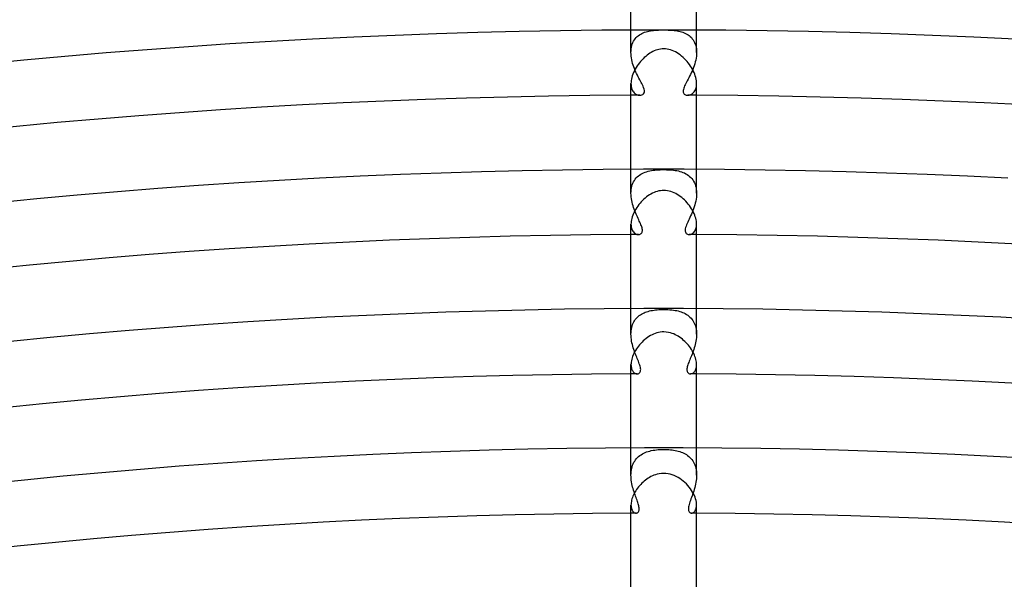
# Model space of a CAD drawing. Header units: millimetres. Extents: x -485 to 485, y -485 to 485.
# Tile 71 of 110: x -39 to 21, y 380 to 414. Entities that reach past the tile are written whole.
import ezdxf

# ---------------------------------------------------------------- set-up
doc = ezdxf.new("R2010")
doc.units = ezdxf.units.MM
doc.layers.add('HIDDEN', color=7, linetype='Continuous')
doc.layers.add('THICK', color=7, linetype='Continuous')

msp = doc.modelspace()

# ---------------------------------------------------------------- linework, layer by layer
at = {"layer": 'HIDDEN'}
for p, q in [((-2, 412.112), (-2, 413.495)), ((-1.555, 413.134), (-1.484, 413.186)), ((-1.484, 413.186), (-1.409, 413.232)), ((-1.409, 413.232), (-1.331, 413.274)), ((-1.331, 413.274), (-1.251, 413.31)), ((-1.251, 413.31), (-1.168, 413.342)), ((-1.168, 413.342), (-1.084, 413.37)), ((-1.084, 413.37), (-0.997, 413.394)), ((-0.997, 413.394), (-0.909, 413.414)), ((-0.909, 413.414), (-0.818, 413.431)), ((-0.818, 413.431), (-0.724, 413.445)), ((-0.724, 413.445), (-0.627, 413.457)), ((-0.627, 413.457), (-0.527, 413.466)), ((-0.527, 413.466), (-0.425, 413.473)), ((-0.425, 413.473), (-0.32, 413.478)), ((-0.32, 413.478), (-0.214, 413.481)), ((-0.214, 413.481), (-0.107, 413.483)), ((-0.107, 413.483), (0, 413.484)), ((0, 413.484), (0.089, 413.484)), ((0.089, 413.484), (0.179, 413.482)), ((0.179, 413.482), (0.269, 413.48)), ((0.269, 413.48), (0.36, 413.476)), ((0.36, 413.476), (0.45, 413.471)), ((0.45, 413.471), (0.541, 413.465)), ((0.541, 413.465), (0.633, 413.456)), ((0.633, 413.456), (0.725, 413.445)), ((0.725, 413.445), (0.816, 413.431)), ((0.816, 413.431), (0.905, 413.415)), ((0.905, 413.415), (0.994, 413.395)), ((0.994, 413.395), (1.081, 413.371)), ((1.081, 413.371), (1.166, 413.343)), ((1.166, 413.343), (1.249, 413.311)), ((1.249, 413.311), (1.33, 413.275)), ((1.33, 413.275), (1.407, 413.233)), ((1.407, 413.233), (1.482, 413.187)), ((1.482, 413.187), (1.552, 413.136)), ((2, 412.112), (2, 413.495)), ((-1.948, 412.526), (-1.919, 412.62)), ((-1.919, 412.62), (-1.883, 412.709)), ((-1.883, 412.709), (-1.842, 412.794)), ((-1.842, 412.794), (-1.794, 412.873)), ((-1.794, 412.873), (-1.742, 412.946)), ((-1.742, 412.946), (-1.684, 413.014)), ((-1.684, 413.014), (-1.622, 413.076)), ((-1.622, 413.076), (-1.555, 413.134)), ((1.552, 413.136), (1.618, 413.079)), ((1.618, 413.079), (1.681, 413.017)), ((1.681, 413.017), (1.738, 412.95)), ((1.738, 412.95), (1.791, 412.877)), ((1.791, 412.877), (1.839, 412.799)), ((1.839, 412.799), (1.88, 412.715)), ((1.88, 412.715), (1.916, 412.626)), ((1.916, 412.626), (1.946, 412.532)), ((-2, 412.111), (-1.997, 412.219)), ((-1.997, 412.001), (-2, 412.111)), ((-1.997, 412.219), (-1.987, 412.325)), ((-1.988, 411.889), (-1.997, 412.001)), ((-1.987, 412.325), (-1.971, 412.428)), ((-1.971, 412.428), (-1.948, 412.526)), ((1.946, 412.532), (1.97, 412.433)), ((1.97, 412.433), (1.987, 412.33)), ((1.987, 412.33), (1.997, 412.223)), ((1.997, 411.998), (1.987, 411.882)), ((1.997, 412.223), (2, 412.113)), ((2, 412.113), (1.997, 411.998)), ((-1.973, 411.778), (-1.988, 411.889)), ((-1.952, 411.666), (-1.973, 411.778)), ((-1.927, 411.555), (-1.952, 411.666)), ((-1.898, 411.444), (-1.927, 411.555)), ((-1.864, 411.334), (-1.898, 411.444)), ((1.889, 411.415), (1.853, 411.3)), ((1.921, 411.531), (1.889, 411.415)), ((1.949, 411.648), (1.921, 411.531)), ((1.971, 411.765), (1.949, 411.648)), ((1.987, 411.882), (1.971, 411.765)), ((-1.827, 411.227), (-1.864, 411.334)), ((-1.787, 411.121), (-1.827, 411.227)), ((-1.745, 411.017), (-1.787, 411.121)), ((-1.701, 410.915), (-1.745, 411.017)), ((-1.655, 410.816), (-1.701, 410.915)), ((-1.608, 410.719), (-1.655, 410.816)), ((1.676, 410.861), (1.627, 410.759)), ((1.724, 410.967), (1.676, 410.861)), ((1.77, 411.076), (1.724, 410.967)), ((1.813, 411.188), (1.77, 411.076)), ((1.853, 411.3), (1.813, 411.188)), ((-2, 410.206), (-1.997, 410.116)), ((-1.561, 410.625), (-1.608, 410.719)), ((-1.514, 410.535), (-1.561, 410.625)), ((-1.468, 410.448), (-1.514, 410.535)), ((-1.424, 410.365), (-1.468, 410.448)), ((-1.382, 410.286), (-1.424, 410.365)), ((-1.343, 410.21), (-1.382, 410.286)), ((-1.305, 410.135), (-1.343, 410.21)), ((1.348, 410.22), (1.308, 410.141)), ((1.39, 410.301), (1.348, 410.22)), ((1.434, 410.384), (1.39, 410.301)), ((1.481, 410.472), (1.434, 410.384)), ((1.529, 410.564), (1.481, 410.472)), ((1.578, 410.659), (1.529, 410.564)), ((1.627, 410.759), (1.578, 410.659)), ((1.997, 410.119), (2, 410.206)), ((-1.997, 410.116), (-1.986, 410.031)), ((-1.986, 410.031), (-1.97, 409.952)), ((-1.97, 409.952), (-1.947, 409.879)), ((-1.947, 409.879), (-1.919, 409.812)), ((-1.919, 409.812), (-1.886, 409.752)), ((-1.886, 409.752), (-1.849, 409.698)), ((-1.849, 409.698), (-1.808, 409.65)), ((-1.808, 409.65), (-1.764, 409.609)), ((-1.764, 409.609), (-1.717, 409.575)), ((-1.265, 410.051), (-1.305, 410.135)), ((-1.28, 409.55), (-1.236, 409.591)), ((-1.229, 409.962), (-1.265, 410.051)), ((-1.236, 409.591), (-1.203, 409.643)), ((-1.2, 409.87), (-1.229, 409.962)), ((-1.203, 409.643), (-1.185, 409.707)), ((-1.184, 409.783), (-1.2, 409.87)), ((-1.185, 409.707), (-1.184, 409.783)), ((1.185, 409.796), (1.183, 409.74)), ((1.183, 409.74), (1.188, 409.689)), ((1.196, 409.857), (1.185, 409.796)), ((1.188, 409.689), (1.202, 409.645)), ((1.215, 409.922), (1.196, 409.857)), ((1.202, 409.645), (1.224, 409.606)), ((1.24, 409.992), (1.215, 409.922)), ((1.224, 409.606), (1.252, 409.573)), ((1.272, 410.065), (1.24, 409.992)), ((1.308, 410.141), (1.272, 410.065)), ((1.695, 409.561), (1.739, 409.59)), ((1.739, 409.59), (1.782, 409.625)), ((1.782, 409.625), (1.823, 409.666)), ((1.823, 409.666), (1.861, 409.713)), ((1.861, 409.713), (1.895, 409.766)), ((1.895, 409.766), (1.925, 409.825)), ((1.925, 409.825), (1.951, 409.889)), ((1.951, 409.889), (1.972, 409.96)), ((1.972, 409.96), (1.987, 410.037)), ((1.987, 410.037), (1.997, 410.119)), ((-1.717, 409.575), (-1.668, 409.547)), ((-1.668, 409.547), (-1.618, 409.525)), ((-1.618, 409.525), (-1.566, 409.509)), ((-1.566, 409.509), (-1.515, 409.5)), ((-1.515, 409.5), (-1.464, 409.497)), ((-1.464, 409.497), (-1.397, 409.504)), ((-1.397, 409.504), (-1.335, 409.521)), ((-1.335, 409.521), (-1.28, 409.55)), ((1.252, 409.573), (1.287, 409.546)), ((1.287, 409.546), (1.326, 409.525)), ((1.326, 409.525), (1.369, 409.51)), ((1.369, 409.51), (1.416, 409.501)), ((1.416, 409.501), (1.464, 409.497)), ((1.464, 409.497), (1.51, 409.5)), ((1.51, 409.5), (1.556, 409.507)), ((1.556, 409.507), (1.602, 409.52)), ((1.602, 409.52), (1.649, 409.537)), ((1.649, 409.537), (1.695, 409.561)), ((-2, 403.517), (-2, 404.995)), ((-1.231, 404.767), (-1.143, 404.802)), ((-1.143, 404.802), (-1.051, 404.833)), ((-1.051, 404.833), (-0.956, 404.86)), ((-0.956, 404.86), (-0.858, 404.883)), ((-0.858, 404.883), (-0.758, 404.903)), ((-0.758, 404.903), (-0.655, 404.919)), ((-0.655, 404.919), (-0.55, 404.932)), ((-0.55, 404.932), (-0.442, 404.942)), ((-0.442, 404.942), (-0.334, 404.949)), ((-0.334, 404.949), (-0.224, 404.954)), ((-0.224, 404.954), (-0.112, 404.957)), ((-0.112, 404.957), (0, 404.958)), ((0, 404.958), (0.17, 404.956)), ((0.17, 404.956), (0.329, 404.949)), ((0.329, 404.949), (0.469, 404.939)), ((0.469, 404.939), (0.589, 404.927)), ((0.589, 404.927), (0.691, 404.914)), ((0.691, 404.914), (0.791, 404.897)), ((0.791, 404.897), (0.889, 404.877)), ((0.889, 404.877), (0.986, 404.852)), ((0.986, 404.852), (1.08, 404.824)), ((1.08, 404.824), (1.171, 404.791)), ((1.171, 404.791), (1.26, 404.754)), ((2, 403.517), (2, 404.995)), ((-1.883, 404.131), (-1.841, 404.218)), ((-1.841, 404.218), (-1.793, 404.301)), ((-1.793, 404.301), (-1.739, 404.377)), ((-1.739, 404.377), (-1.681, 404.449)), ((-1.681, 404.449), (-1.617, 404.515)), ((-1.617, 404.515), (-1.548, 404.575)), ((-1.548, 404.575), (-1.475, 404.631)), ((-1.475, 404.631), (-1.397, 404.681)), ((-1.397, 404.681), (-1.316, 404.726)), ((-1.316, 404.726), (-1.231, 404.767)), ((1.26, 404.754), (1.346, 404.711)), ((1.346, 404.711), (1.428, 404.662)), ((1.428, 404.662), (1.505, 404.609)), ((1.505, 404.609), (1.579, 404.549)), ((1.579, 404.549), (1.648, 404.484)), ((1.648, 404.484), (1.711, 404.413)), ((1.711, 404.413), (1.77, 404.335)), ((1.77, 404.335), (1.822, 404.252)), ((1.822, 404.252), (1.869, 404.162)), ((-2, 403.516), (-1.997, 403.626)), ((-1.997, 403.626), (-1.987, 403.734)), ((-1.987, 403.734), (-1.971, 403.839)), ((-1.971, 403.839), (-1.948, 403.941)), ((-1.948, 403.941), (-1.919, 404.038)), ((-1.919, 404.038), (-1.883, 404.131)), ((1.869, 404.162), (1.908, 404.067)), ((1.908, 404.067), (1.941, 403.966)), ((1.941, 403.966), (1.967, 403.86)), ((1.967, 403.86), (1.985, 403.749)), ((1.985, 403.749), (1.996, 403.635)), ((1.996, 403.635), (2, 403.517)), ((-1.997, 403.407), (-2, 403.516)), ((-1.988, 403.297), (-1.997, 403.407)), ((-1.975, 403.187), (-1.988, 403.297)), ((-1.956, 403.077), (-1.975, 403.187)), ((-1.933, 402.968), (-1.956, 403.077)), ((1.948, 403.039), (1.921, 402.919)), ((1.97, 403.159), (1.948, 403.039)), ((1.987, 403.28), (1.97, 403.159)), ((1.997, 403.399), (1.987, 403.28)), ((2, 403.517), (1.997, 403.399)), ((-1.906, 402.86), (-1.933, 402.968)), ((-1.876, 402.753), (-1.906, 402.86)), ((-1.842, 402.648), (-1.876, 402.753)), ((-1.806, 402.545), (-1.842, 402.648)), ((-1.769, 402.444), (-1.806, 402.545)), ((-1.729, 402.346), (-1.769, 402.444)), ((1.773, 402.457), (1.729, 402.346)), ((1.815, 402.569), (1.773, 402.457)), ((1.854, 402.684), (1.815, 402.569)), ((1.89, 402.801), (1.854, 402.684)), ((1.921, 402.919), (1.89, 402.801)), ((-1.689, 402.251), (-1.729, 402.346)), ((-1.649, 402.159), (-1.689, 402.251)), ((-1.609, 402.069), (-1.649, 402.159)), ((-1.569, 401.983), (-1.609, 402.069)), ((-1.53, 401.901), (-1.569, 401.983)), ((-1.493, 401.821), (-1.53, 401.901)), ((-1.457, 401.743), (-1.493, 401.821)), ((1.506, 401.848), (1.465, 401.76)), ((1.549, 401.94), (1.506, 401.848)), ((1.593, 402.036), (1.549, 401.94)), ((1.639, 402.136), (1.593, 402.036)), ((1.684, 402.239), (1.639, 402.136)), ((1.729, 402.346), (1.684, 402.239)), ((-2, 401.632), (-1.997, 401.545)), ((-1.997, 401.545), (-1.986, 401.464)), ((-1.986, 401.464), (-1.97, 401.389)), ((-1.97, 401.389), (-1.948, 401.32)), ((-1.948, 401.32), (-1.921, 401.257)), ((-1.921, 401.257), (-1.889, 401.202)), ((-1.889, 401.202), (-1.853, 401.153)), ((-1.424, 401.668), (-1.457, 401.743)), ((-1.393, 401.595), (-1.424, 401.668)), ((-1.366, 401.526), (-1.393, 401.595)), ((-1.343, 401.46), (-1.366, 401.526)), ((-1.325, 401.397), (-1.343, 401.46)), ((-1.313, 401.339), (-1.325, 401.397)), ((-1.32, 401.147), (-1.31, 401.188)), ((-1.306, 401.284), (-1.313, 401.339)), ((-1.31, 401.188), (-1.305, 401.233)), ((-1.305, 401.233), (-1.306, 401.284)), ((1.314, 401.347), (1.305, 401.275)), ((1.305, 401.275), (1.306, 401.211)), ((1.306, 401.211), (1.318, 401.154)), ((1.333, 401.426), (1.314, 401.347)), ((1.359, 401.507), (1.333, 401.426)), ((1.391, 401.591), (1.359, 401.507)), ((1.427, 401.675), (1.391, 401.591)), ((1.465, 401.76), (1.427, 401.675)), ((1.835, 401.132), (1.87, 401.174)), ((1.87, 401.174), (1.902, 401.222)), ((1.902, 401.222), (1.93, 401.276)), ((1.93, 401.276), (1.954, 401.336)), ((1.954, 401.336), (1.973, 401.402)), ((1.973, 401.402), (1.988, 401.473)), ((1.988, 401.473), (1.997, 401.549)), ((1.997, 401.549), (2, 401.631)), ((-1.853, 401.153), (-1.814, 401.111)), ((-1.814, 401.111), (-1.772, 401.075)), ((-1.772, 401.075), (-1.729, 401.046)), ((-1.729, 401.046), (-1.684, 401.024)), ((-1.684, 401.024), (-1.638, 401.009)), ((-1.638, 401.009), (-1.593, 401)), ((-1.593, 401), (-1.549, 400.997)), ((-1.549, 400.997), (-1.512, 400.999)), ((-1.512, 400.999), (-1.476, 401.006)), ((-1.476, 401.006), (-1.443, 401.018)), ((-1.443, 401.018), (-1.411, 401.034)), ((-1.411, 401.034), (-1.382, 401.055)), ((-1.382, 401.055), (-1.357, 401.081)), ((-1.357, 401.081), (-1.336, 401.111)), ((-1.336, 401.111), (-1.32, 401.147)), ((1.318, 401.154), (1.34, 401.106)), ((1.34, 401.106), (1.37, 401.067)), ((1.37, 401.067), (1.407, 401.037)), ((1.407, 401.037), (1.449, 401.015)), ((1.449, 401.015), (1.497, 401.002)), ((1.497, 401.002), (1.549, 400.997)), ((1.549, 400.997), (1.59, 401)), ((1.59, 401), (1.633, 401.008)), ((1.633, 401.008), (1.675, 401.021)), ((1.675, 401.021), (1.717, 401.04)), ((1.717, 401.04), (1.758, 401.065)), ((1.758, 401.065), (1.798, 401.096)), ((1.798, 401.096), (1.835, 401.132)), ((-2, 394.919), (-2, 396.495)), ((-0.781, 396.354), (-0.689, 396.372)), ((-0.689, 396.372), (-0.595, 396.386)), ((-0.595, 396.386), (-0.498, 396.398)), ((-0.498, 396.398), (-0.4, 396.408)), ((-0.4, 396.408), (-0.301, 396.415)), ((-0.301, 396.415), (-0.201, 396.42)), ((-0.201, 396.42), (-0.101, 396.423)), ((-0.101, 396.423), (0, 396.424)), ((0, 396.424), (0.128, 396.423)), ((0.128, 396.423), (0.254, 396.418)), ((0.254, 396.418), (0.375, 396.41)), ((0.375, 396.41), (0.489, 396.399)), ((0.489, 396.399), (0.596, 396.386)), ((0.596, 396.386), (0.696, 396.371)), ((0.696, 396.371), (0.79, 396.353)), ((2, 394.919), (2, 396.495)), ((-1.784, 395.739), (-1.735, 395.81)), ((-1.735, 395.81), (-1.681, 395.876)), ((-1.681, 395.876), (-1.624, 395.939)), ((-1.624, 395.939), (-1.563, 395.996)), ((-1.563, 395.996), (-1.498, 396.05)), ((-1.498, 396.05), (-1.429, 396.099)), ((-1.429, 396.099), (-1.358, 396.144)), ((-1.358, 396.144), (-1.284, 396.185)), ((-1.284, 396.185), (-1.206, 396.222)), ((-1.206, 396.222), (-1.127, 396.255)), ((-1.127, 396.255), (-1.044, 396.285)), ((-1.044, 396.285), (-0.959, 396.311)), ((-0.959, 396.311), (-0.872, 396.334)), ((-0.872, 396.334), (-0.781, 396.354)), ((0.79, 396.353), (0.883, 396.332)), ((0.883, 396.332), (0.973, 396.307)), ((0.973, 396.307), (1.061, 396.279)), ((1.061, 396.279), (1.147, 396.247)), ((1.147, 396.247), (1.23, 396.211)), ((1.23, 396.211), (1.311, 396.17)), ((1.311, 396.17), (1.388, 396.126)), ((1.388, 396.126), (1.462, 396.076)), ((1.462, 396.076), (1.533, 396.022)), ((1.533, 396.022), (1.599, 395.963)), ((1.599, 395.963), (1.661, 395.9)), ((1.661, 395.9), (1.718, 395.832)), ((1.718, 395.832), (1.771, 395.758)), ((-1.989, 395.123), (-1.976, 395.222)), ((-1.976, 395.222), (-1.957, 395.318)), ((-1.957, 395.318), (-1.933, 395.41)), ((-1.933, 395.41), (-1.903, 395.498)), ((-1.903, 395.498), (-1.868, 395.583)), ((-1.868, 395.583), (-1.828, 395.663)), ((-1.828, 395.663), (-1.784, 395.739)), ((1.771, 395.758), (1.819, 395.68)), ((1.819, 395.68), (1.861, 395.598)), ((1.861, 395.598), (1.898, 395.511)), ((1.898, 395.511), (1.93, 395.42)), ((1.93, 395.42), (1.955, 395.325)), ((1.955, 395.325), (1.975, 395.226)), ((1.975, 395.226), (1.989, 395.125)), ((-2, 394.919), (-1.997, 395.022)), ((-1.997, 394.814), (-2, 394.919)), ((-1.997, 395.022), (-1.989, 395.123)), ((-1.99, 394.708), (-1.997, 394.814)), ((-1.978, 394.601), (-1.99, 394.708)), ((-1.961, 394.495), (-1.978, 394.601)), ((1.977, 394.598), (1.96, 394.492)), ((1.99, 394.705), (1.977, 394.598)), ((1.989, 395.125), (1.997, 395.022)), ((1.997, 394.811), (1.99, 394.705)), ((1.997, 395.022), (2, 394.917)), ((2, 394.917), (1.997, 394.811)), ((-1.941, 394.39), (-1.961, 394.495)), ((-1.917, 394.285), (-1.941, 394.39)), ((-1.89, 394.182), (-1.917, 394.285)), ((-1.86, 394.079), (-1.89, 394.182)), ((-1.828, 393.978), (-1.86, 394.079)), ((-1.794, 393.88), (-1.828, 393.978)), ((1.828, 393.977), (1.794, 393.88)), ((1.859, 394.077), (1.828, 393.977)), ((1.889, 394.178), (1.859, 394.077)), ((1.916, 394.281), (1.889, 394.178)), ((1.94, 394.386), (1.916, 394.281)), ((1.96, 394.492), (1.94, 394.386)), ((-1.759, 393.784), (-1.794, 393.88)), ((-1.724, 393.69), (-1.759, 393.784)), ((-1.688, 393.599), (-1.724, 393.69)), ((-1.652, 393.511), (-1.688, 393.599)), ((-1.617, 393.426), (-1.652, 393.511)), ((-1.583, 393.343), (-1.617, 393.426)), ((1.619, 393.429), (1.585, 393.348)), ((1.653, 393.514), (1.619, 393.429)), ((1.689, 393.601), (1.653, 393.514)), ((1.724, 393.691), (1.689, 393.601)), ((1.76, 393.784), (1.724, 393.691)), ((1.794, 393.88), (1.76, 393.784)), ((-2, 393.059), (-1.997, 392.986)), ((-1.997, 392.986), (-1.99, 392.919)), ((-1.99, 392.919), (-1.978, 392.855)), ((-1.978, 392.855), (-1.961, 392.797)), ((-1.961, 392.797), (-1.941, 392.744)), ((-1.551, 393.263), (-1.583, 393.343)), ((-1.52, 393.185), (-1.551, 393.263)), ((-1.491, 393.107), (-1.52, 393.185)), ((-1.465, 393.033), (-1.491, 393.107)), ((-1.443, 392.961), (-1.465, 393.033)), ((-1.426, 392.891), (-1.443, 392.961)), ((-1.415, 392.826), (-1.426, 392.891)), ((-1.409, 392.766), (-1.415, 392.826)), ((-1.411, 392.712), (-1.409, 392.766)), ((1.413, 392.811), (1.409, 392.759)), ((1.421, 392.866), (1.413, 392.811)), ((1.434, 392.926), (1.421, 392.866)), ((1.451, 392.988), (1.434, 392.926)), ((1.472, 393.054), (1.451, 392.988)), ((1.497, 393.123), (1.472, 393.054)), ((1.524, 393.195), (1.497, 393.123)), ((1.554, 393.27), (1.524, 393.195)), ((1.585, 393.348), (1.554, 393.27)), ((1.934, 392.729), (1.957, 392.784)), ((1.957, 392.784), (1.975, 392.845)), ((1.975, 392.845), (1.989, 392.911)), ((1.989, 392.911), (1.997, 392.983)), ((1.997, 392.983), (2, 393.059)), ((-1.941, 392.744), (-1.917, 392.696)), ((-1.917, 392.696), (-1.891, 392.654)), ((-1.891, 392.654), (-1.861, 392.616)), ((-1.861, 392.616), (-1.83, 392.584)), ((-1.83, 392.584), (-1.797, 392.557)), ((-1.797, 392.557), (-1.763, 392.535)), ((-1.763, 392.535), (-1.728, 392.518)), ((-1.728, 392.518), (-1.693, 392.506)), ((-1.693, 392.506), (-1.658, 392.499)), ((-1.658, 392.499), (-1.623, 392.497)), ((-1.623, 392.497), (-1.59, 392.499)), ((-1.59, 392.499), (-1.558, 392.506)), ((-1.558, 392.506), (-1.528, 392.518)), ((-1.528, 392.518), (-1.5, 392.535)), ((-1.5, 392.535), (-1.474, 392.557)), ((-1.474, 392.557), (-1.451, 392.586)), ((-1.451, 392.586), (-1.432, 392.621)), ((-1.432, 392.621), (-1.418, 392.663)), ((-1.418, 392.663), (-1.411, 392.712)), ((1.409, 392.759), (1.411, 392.712)), ((1.411, 392.712), (1.417, 392.67)), ((1.417, 392.67), (1.428, 392.632)), ((1.428, 392.632), (1.443, 392.599)), ((1.443, 392.599), (1.462, 392.571)), ((1.462, 392.571), (1.484, 392.548)), ((1.484, 392.548), (1.509, 392.529)), ((1.509, 392.529), (1.535, 392.515)), ((1.535, 392.515), (1.564, 392.505)), ((1.564, 392.505), (1.593, 392.499)), ((1.593, 392.499), (1.623, 392.497)), ((1.623, 392.497), (1.66, 392.499)), ((1.66, 392.499), (1.698, 392.508)), ((1.698, 392.508), (1.736, 392.521)), ((1.736, 392.521), (1.774, 392.541)), ((1.774, 392.541), (1.81, 392.567)), ((1.81, 392.567), (1.845, 392.598)), ((1.845, 392.598), (1.878, 392.636)), ((1.878, 392.636), (1.907, 392.679)), ((1.907, 392.679), (1.934, 392.729)), ((-2, 386.319), (-2, 387.995)), ((2, 386.319), (2, 387.995)), ((-1.663, 387.324), (-1.6, 387.391)), ((-1.6, 387.391), (-1.533, 387.453)), ((-1.533, 387.453), (-1.462, 387.51)), ((-1.462, 387.51), (-1.386, 387.563)), ((-1.386, 387.563), (-1.307, 387.611)), ((-1.307, 387.611), (-1.224, 387.654)), ((-1.224, 387.654), (-1.138, 387.694)), ((-1.138, 387.694), (-1.048, 387.729)), ((-1.048, 387.729), (-0.955, 387.759)), ((-0.955, 387.759), (-0.859, 387.787)), ((-0.859, 387.787), (-0.76, 387.81)), ((-0.76, 387.81), (-0.657, 387.83)), ((-0.657, 387.83), (-0.552, 387.847)), ((-0.552, 387.847), (-0.445, 387.86)), ((-0.445, 387.86), (-0.335, 387.871)), ((-0.335, 387.871), (-0.224, 387.878)), ((-0.224, 387.878), (-0.112, 387.882)), ((-0.112, 387.882), (0, 387.884)), ((0, 387.884), (0.101, 387.883)), ((0.101, 387.883), (0.203, 387.879)), ((0.203, 387.879), (0.304, 387.873)), ((0.304, 387.873), (0.405, 387.865)), ((0.405, 387.865), (0.504, 387.853)), ((0.504, 387.853), (0.601, 387.84)), ((0.601, 387.84), (0.697, 387.823)), ((0.697, 387.823), (0.79, 387.804)), ((0.79, 387.804), (0.881, 387.781)), ((0.881, 387.781), (0.97, 387.755)), ((0.97, 387.755), (1.057, 387.725)), ((1.057, 387.725), (1.141, 387.692)), ((1.141, 387.692), (1.224, 387.655)), ((1.224, 387.655), (1.303, 387.613)), ((1.303, 387.613), (1.38, 387.567)), ((1.38, 387.567), (1.454, 387.516)), ((1.454, 387.516), (1.524, 387.461)), ((1.524, 387.461), (1.591, 387.4)), ((1.591, 387.4), (1.653, 387.335)), ((-1.957, 386.729), (-1.932, 386.826)), ((-1.932, 386.826), (-1.901, 386.92)), ((-1.901, 386.92), (-1.864, 387.01)), ((-1.864, 387.01), (-1.821, 387.096)), ((-1.821, 387.096), (-1.773, 387.177)), ((-1.773, 387.177), (-1.721, 387.253)), ((-1.721, 387.253), (-1.663, 387.324)), ((1.653, 387.335), (1.711, 387.265)), ((1.711, 387.265), (1.765, 387.19)), ((1.765, 387.19), (1.813, 387.11)), ((1.813, 387.11), (1.857, 387.025)), ((1.857, 387.025), (1.895, 386.935)), ((1.895, 386.935), (1.927, 386.841)), ((1.927, 386.841), (1.954, 386.743)), ((-2, 386.317), (-1.997, 386.422)), ((-1.997, 386.211), (-2, 386.317)), ((-1.997, 386.422), (-1.99, 386.527)), ((-1.99, 386.106), (-1.997, 386.211)), ((-1.99, 386.527), (-1.976, 386.629)), ((-1.976, 386.629), (-1.957, 386.729)), ((1.954, 386.743), (1.974, 386.641)), ((1.974, 386.641), (1.989, 386.536)), ((1.989, 386.536), (1.997, 386.428)), ((1.997, 386.209), (1.99, 386.098)), ((1.997, 386.428), (2, 386.319)), ((2, 386.319), (1.997, 386.209)), ((-1.979, 386.001), (-1.99, 386.106)), ((-1.963, 385.896), (-1.979, 386.001)), ((-1.945, 385.793), (-1.963, 385.896)), ((-1.923, 385.69), (-1.945, 385.793)), ((-1.898, 385.59), (-1.923, 385.69)), ((-1.871, 385.49), (-1.898, 385.59)), ((1.916, 385.66), (1.888, 385.552)), ((1.94, 385.768), (1.916, 385.66)), ((1.96, 385.878), (1.94, 385.768)), ((1.977, 385.988), (1.96, 385.878)), ((1.99, 386.098), (1.977, 385.988)), ((-1.843, 385.393), (-1.871, 385.49)), ((-1.813, 385.298), (-1.843, 385.393)), ((-1.783, 385.206), (-1.813, 385.298)), ((-1.752, 385.116), (-1.783, 385.206)), ((-1.721, 385.029), (-1.752, 385.116)), ((-1.691, 384.945), (-1.721, 385.029)), ((1.727, 385.045), (1.693, 384.951)), ((1.761, 385.142), (1.727, 385.045)), ((1.794, 385.241), (1.761, 385.142)), ((1.827, 385.343), (1.794, 385.241)), ((1.859, 385.447), (1.827, 385.343)), ((1.888, 385.552), (1.859, 385.447)), ((-2, 384.49), (-1.997, 384.419)), ((-1.997, 384.419), (-1.989, 384.352)), ((-1.989, 384.352), (-1.976, 384.291)), ((-1.661, 384.864), (-1.691, 384.945)), ((-1.633, 384.785), (-1.661, 384.864)), ((-1.606, 384.71), (-1.633, 384.785)), ((-1.582, 384.637), (-1.606, 384.71)), ((-1.56, 384.567), (-1.582, 384.637)), ((-1.541, 384.5), (-1.56, 384.567)), ((-1.525, 384.437), (-1.541, 384.5)), ((-1.513, 384.377), (-1.525, 384.437)), ((-1.505, 384.321), (-1.513, 384.377)), ((1.513, 384.381), (1.504, 384.316)), ((1.528, 384.451), (1.513, 384.381)), ((1.548, 384.525), (1.528, 384.451)), ((1.571, 384.604), (1.548, 384.525)), ((1.598, 384.686), (1.571, 384.604)), ((1.628, 384.771), (1.598, 384.686)), ((1.66, 384.86), (1.628, 384.771)), ((1.693, 384.951), (1.66, 384.86)), ((1.985, 384.326), (1.996, 384.404)), ((1.996, 384.404), (2, 384.489)), ((-1.976, 384.291), (-1.959, 384.235)), ((-1.959, 384.235), (-1.938, 384.185)), ((-1.938, 384.185), (-1.914, 384.141)), ((-1.914, 384.141), (-1.886, 384.102)), ((-1.886, 384.102), (-1.856, 384.07)), ((-1.856, 384.07), (-1.824, 384.043)), ((-1.824, 384.043), (-1.791, 384.023)), ((-1.791, 384.023), (-1.757, 384.008)), ((-1.757, 384.008), (-1.723, 383.999)), ((-1.723, 383.999), (-1.689, 383.996)), ((-1.689, 383.996), (-1.66, 383.999)), ((-1.66, 383.999), (-1.632, 384.005)), ((-1.632, 384.005), (-1.607, 384.017)), ((-1.607, 384.017), (-1.583, 384.033)), ((-1.583, 384.033), (-1.561, 384.053)), ((-1.561, 384.053), (-1.542, 384.077)), ((-1.542, 384.077), (-1.526, 384.107)), ((-1.526, 384.107), (-1.514, 384.14)), ((-1.514, 384.14), (-1.505, 384.179)), ((-1.501, 384.27), (-1.505, 384.321)), ((-1.505, 384.179), (-1.501, 384.222)), ((-1.501, 384.222), (-1.501, 384.27)), ((1.504, 384.316), (1.5, 384.257)), ((1.5, 384.257), (1.502, 384.203)), ((1.502, 384.203), (1.51, 384.154)), ((1.51, 384.154), (1.524, 384.113)), ((1.524, 384.113), (1.542, 384.077)), ((1.542, 384.077), (1.565, 384.048)), ((1.565, 384.048), (1.592, 384.026)), ((1.592, 384.026), (1.622, 384.009)), ((1.622, 384.009), (1.654, 384)), ((1.654, 384), (1.689, 383.996)), ((1.689, 383.996), (1.728, 384)), ((1.728, 384), (1.768, 384.012)), ((1.768, 384.012), (1.808, 384.032)), ((1.808, 384.032), (1.846, 384.06)), ((1.846, 384.06), (1.881, 384.097)), ((1.881, 384.097), (1.914, 384.142)), ((1.914, 384.142), (1.943, 384.195)), ((1.943, 384.195), (1.967, 384.256)), ((1.967, 384.256), (1.985, 384.326))]:
    msp.add_line(p, q, dxfattribs=at)
for radius, start, end in [(409.5, 90.20493, 90.27981), (409.5, 89.72015, 89.79509), (401, 90.22131, 90.28577), (401, 89.71425, 89.7787), (392.5, 90.23696, 90.29196), (392.5, 89.70806, 89.76306), (384, 90.25197, 90.29843), (384, 89.70158, 89.74805)]:
    msp.add_arc((0, 0), radius, start, end, dxfattribs=at)
at = {"layer": 'THICK'}
for p, q in [((-2, 413.495), (-2, 418.783)), ((2, 413.495), (2, 418.783)), ((-16.391, 413.175), (-13.871, 413.267)), ((-13.871, 413.267), (-11.349, 413.344)), ((-11.349, 413.344), (-8.828, 413.406)), ((-8.828, 413.406), (-6.306, 413.452)), ((-6.306, 413.452), (-3.784, 413.483)), ((-3.784, 413.483), (-1.261, 413.498)), ((-1.261, 413.498), (1.261, 413.498)), ((1.261, 413.498), (3.784, 413.483)), ((3.784, 413.483), (6.306, 413.452)), ((6.306, 413.452), (8.828, 413.406)), ((8.828, 413.406), (11.349, 413.344)), ((11.349, 413.344), (13.871, 413.267)), ((13.871, 413.267), (16.391, 413.175)), ((-28.984, 412.483), (-26.467, 412.652)), ((-26.467, 412.652), (-23.95, 412.806)), ((-23.95, 412.806), (-21.431, 412.944)), ((-21.431, 412.944), (-18.912, 413.067)), ((-18.912, 413.067), (-16.391, 413.175)), ((16.391, 413.175), (18.912, 413.067)), ((18.912, 413.067), (21.431, 412.944)), ((-36.527, 411.883), (-34.014, 412.099)), ((-34.014, 412.099), (-31.5, 412.298)), ((-31.5, 412.298), (-28.984, 412.483)), ((-0.935, 412.002), (-1.021, 411.939)), ((-0.848, 412.061), (-0.935, 412.002)), ((-0.759, 412.115), (-0.848, 412.061)), ((-0.669, 412.164), (-0.759, 412.115)), ((-0.577, 412.207), (-0.669, 412.164)), ((-0.484, 412.244), (-0.577, 412.207)), ((-0.39, 412.275), (-0.484, 412.244)), ((-0.294, 412.3), (-0.39, 412.275)), ((-0.198, 412.319), (-0.294, 412.3)), ((-0.099, 412.33), (-0.198, 412.319)), ((0, 412.333), (-0.099, 412.33)), ((0.107, 412.329), (0, 412.333)), ((0.212, 412.316), (0.107, 412.329)), ((0.316, 412.295), (0.212, 412.316)), ((0.418, 412.267), (0.316, 412.295)), ((0.519, 412.231), (0.418, 412.267)), ((0.619, 412.188), (0.519, 412.231)), ((0.717, 412.139), (0.619, 412.188)), ((0.813, 412.083), (0.717, 412.139)), ((0.907, 412.022), (0.813, 412.083)), ((0.999, 411.956), (0.907, 412.022)), ((-41.55, 411.407), (-39.039, 411.653)), ((-39.039, 411.653), (-36.527, 411.883)), ((-1.559, 411.379), (-1.625, 411.285)), ((-1.49, 411.47), (-1.559, 411.379)), ((-1.418, 411.558), (-1.49, 411.47)), ((-1.343, 411.642), (-1.418, 411.558)), ((-1.266, 411.723), (-1.343, 411.642)), ((-1.186, 411.799), (-1.266, 411.723)), ((-1.104, 411.872), (-1.186, 411.799)), ((-1.021, 411.939), (-1.104, 411.872)), ((1.089, 411.884), (0.999, 411.956)), ((1.176, 411.808), (1.089, 411.884)), ((1.26, 411.728), (1.176, 411.808)), ((1.341, 411.645), (1.26, 411.728)), ((1.419, 411.557), (1.341, 411.645)), ((1.493, 411.467), (1.419, 411.557)), ((1.563, 411.374), (1.493, 411.467)), ((-1.882, 410.789), (-1.918, 410.688)), ((-1.841, 410.891), (-1.882, 410.789)), ((-1.794, 410.991), (-1.841, 410.891)), ((-1.742, 411.091), (-1.794, 410.991)), ((-1.686, 411.189), (-1.742, 411.091)), ((-1.625, 411.285), (-1.686, 411.189)), ((1.629, 411.279), (1.563, 411.374)), ((1.69, 411.182), (1.629, 411.279)), ((1.746, 411.083), (1.69, 411.182)), ((1.798, 410.984), (1.746, 411.083)), ((1.844, 410.883), (1.798, 410.984)), ((1.885, 410.782), (1.844, 410.883)), ((1.92, 410.681), (1.885, 410.782)), ((-1.997, 410.297), (-2, 410.206)), ((-2, 404.995), (-2, 410.206)), ((-1.987, 410.391), (-1.997, 410.297)), ((-1.97, 410.488), (-1.987, 410.391)), ((-1.947, 410.587), (-1.97, 410.488)), ((-1.918, 410.688), (-1.947, 410.587)), ((1.949, 410.581), (1.92, 410.681)), ((1.971, 410.483), (1.949, 410.581)), ((1.987, 410.387), (1.971, 410.483)), ((1.997, 410.294), (1.987, 410.387)), ((2, 410.206), (1.997, 410.294)), ((2, 404.995), (2, 410.206)), ((-16.055, 404.682), (-13.586, 404.772)), ((-13.586, 404.772), (-11.116, 404.847)), ((-11.116, 404.847), (-8.646, 404.908)), ((-8.646, 404.908), (-6.176, 404.953)), ((-6.176, 404.953), (-3.706, 404.983)), ((-3.706, 404.983), (-1.235, 404.998)), ((-1.235, 404.998), (1.235, 404.998)), ((1.235, 404.998), (3.706, 404.983)), ((3.706, 404.983), (6.176, 404.953)), ((6.176, 404.953), (8.646, 404.908)), ((8.646, 404.908), (11.116, 404.847)), ((11.116, 404.847), (13.586, 404.772)), ((13.586, 404.772), (16.055, 404.682)), ((-25.923, 404.169), (-23.457, 404.32)), ((-23.457, 404.32), (-20.99, 404.456)), ((-20.99, 404.456), (-18.523, 404.576)), ((-18.523, 404.576), (-16.055, 404.682)), ((16.055, 404.682), (18.523, 404.576)), ((18.523, 404.576), (20.99, 404.456)), ((-35.777, 403.417), (-33.315, 403.627)), ((-33.315, 403.627), (-30.852, 403.823)), ((-30.852, 403.823), (-28.388, 404.004)), ((-28.388, 404.004), (-25.923, 404.169)), ((-0.5, 403.6), (-0.596, 403.562)), ((-0.402, 403.631), (-0.5, 403.6)), ((-0.304, 403.656), (-0.402, 403.631)), ((-0.204, 403.674), (-0.304, 403.656)), ((-0.103, 403.686), (-0.204, 403.674)), ((0, 403.689), (-0.103, 403.686)), ((0.11, 403.685), (0, 403.689)), ((0.218, 403.672), (0.11, 403.685)), ((0.324, 403.652), (0.218, 403.672)), ((0.429, 403.623), (0.324, 403.652)), ((0.532, 403.588), (0.429, 403.623)), ((0.633, 403.546), (0.532, 403.588)), ((-40.696, 402.95), (-38.237, 403.191)), ((-38.237, 403.191), (-35.777, 403.417)), ((-1.376, 402.994), (-1.449, 402.911)), ((-1.299, 403.074), (-1.376, 402.994)), ((-1.22, 403.15), (-1.299, 403.074)), ((-1.137, 403.222), (-1.22, 403.15)), ((-1.052, 403.291), (-1.137, 403.222)), ((-0.965, 403.355), (-1.052, 403.291)), ((-0.875, 403.415), (-0.965, 403.355)), ((-0.784, 403.469), (-0.875, 403.415)), ((-0.691, 403.519), (-0.784, 403.469)), ((-0.596, 403.562), (-0.691, 403.519)), ((0.731, 403.498), (0.633, 403.546)), ((0.826, 403.445), (0.731, 403.498)), ((0.918, 403.387), (0.826, 403.445)), ((1.008, 403.324), (0.918, 403.387)), ((1.096, 403.257), (1.008, 403.324)), ((1.181, 403.184), (1.096, 403.257)), ((1.265, 403.108), (1.181, 403.184)), ((1.345, 403.027), (1.265, 403.108)), ((1.422, 402.942), (1.345, 403.027)), ((-1.76, 402.461), (-1.809, 402.367)), ((-1.706, 402.555), (-1.76, 402.461)), ((-1.648, 402.647), (-1.706, 402.555)), ((-1.585, 402.737), (-1.648, 402.647)), ((-1.519, 402.826), (-1.585, 402.737)), ((-1.449, 402.911), (-1.519, 402.826)), ((1.497, 402.854), (1.422, 402.942)), ((1.567, 402.763), (1.497, 402.854)), ((1.633, 402.67), (1.567, 402.763)), ((1.694, 402.575), (1.633, 402.67)), ((1.75, 402.478), (1.694, 402.575)), ((1.802, 402.381), (1.75, 402.478)), ((1.848, 402.282), (1.802, 402.381)), ((-1.988, 401.803), (-1.997, 401.715)), ((-1.973, 401.893), (-1.988, 401.803)), ((-1.951, 401.986), (-1.973, 401.893)), ((-1.924, 402.08), (-1.951, 401.986)), ((-1.891, 402.176), (-1.924, 402.08)), ((-1.852, 402.272), (-1.891, 402.176)), ((-1.809, 402.367), (-1.852, 402.272)), ((1.888, 402.184), (1.848, 402.282)), ((1.922, 402.086), (1.888, 402.184)), ((1.95, 401.99), (1.922, 402.086)), ((1.972, 401.896), (1.95, 401.99)), ((1.988, 401.804), (1.972, 401.896)), ((1.997, 401.716), (1.988, 401.804)), ((-1.997, 401.715), (-2, 401.632)), ((-2, 396.495), (-2, 401.632)), ((2, 401.631), (1.997, 401.716)), ((2, 396.495), (2, 401.632)), ((-10.883, 396.351), (-8.465, 396.41)), ((-8.465, 396.41), (-6.047, 396.454)), ((-6.047, 396.454), (-3.628, 396.483)), ((-3.628, 396.483), (-1.209, 396.498)), ((-1.209, 396.498), (1.209, 396.498)), ((1.209, 396.498), (3.628, 396.483)), ((3.628, 396.483), (6.047, 396.454)), ((6.047, 396.454), (8.465, 396.41)), ((8.465, 396.41), (10.883, 396.351)), ((-25.379, 395.687), (-22.965, 395.834)), ((-22.965, 395.834), (-20.55, 395.967)), ((-20.55, 395.967), (-18.134, 396.085)), ((-18.134, 396.085), (-15.718, 396.188)), ((-15.718, 396.188), (-13.3, 396.277)), ((-13.3, 396.277), (-10.883, 396.351)), ((10.883, 396.351), (13.3, 396.277)), ((13.3, 396.277), (15.718, 396.188)), ((15.718, 396.188), (18.134, 396.085)), ((18.134, 396.085), (20.55, 395.967)), ((20.55, 395.967), (22.965, 395.834)), ((-32.616, 395.156), (-30.205, 395.348)), ((-30.205, 395.348), (-27.792, 395.525)), ((-27.792, 395.525), (-25.379, 395.687)), ((-39.842, 394.493), (-37.434, 394.729)), ((-37.434, 394.729), (-35.026, 394.95)), ((-35.026, 394.95), (-32.616, 395.156)), ((-1.166, 394.582), (-1.248, 394.51)), ((-1.081, 394.651), (-1.166, 394.582)), ((-0.993, 394.715), (-1.081, 394.651)), ((-0.902, 394.775), (-0.993, 394.715)), ((-0.809, 394.83), (-0.902, 394.775)), ((-0.714, 394.879), (-0.809, 394.83)), ((-0.617, 394.924), (-0.714, 394.879)), ((-0.519, 394.962), (-0.617, 394.924)), ((-0.418, 394.994), (-0.519, 394.962)), ((-0.316, 395.02), (-0.418, 394.994)), ((-0.212, 395.038), (-0.316, 395.02)), ((-0.107, 395.05), (-0.212, 395.038)), ((0, 395.054), (-0.107, 395.05)), ((0.146, 395.046), (0, 395.054)), ((0.281, 395.027), (0.146, 395.046)), ((0.403, 394.999), (0.281, 395.027)), ((0.511, 394.965), (0.403, 394.999)), ((0.608, 394.928), (0.511, 394.965)), ((0.701, 394.886), (0.608, 394.928)), ((0.792, 394.839), (0.701, 394.886)), ((0.882, 394.788), (0.792, 394.839)), ((0.968, 394.732), (0.882, 394.788)), ((1.053, 394.672), (0.968, 394.732)), ((1.134, 394.608), (1.053, 394.672)), ((1.213, 394.541), (1.134, 394.608)), ((-1.669, 394.015), (-1.726, 393.925)), ((-1.609, 394.103), (-1.669, 394.015)), ((-1.544, 394.19), (-1.609, 394.103)), ((-1.476, 394.274), (-1.544, 394.19)), ((-1.403, 394.355), (-1.476, 394.274)), ((-1.327, 394.434), (-1.403, 394.355)), ((-1.248, 394.51), (-1.327, 394.434)), ((1.29, 394.471), (1.213, 394.541)), ((1.364, 394.397), (1.29, 394.471)), ((1.435, 394.321), (1.364, 394.397)), ((1.502, 394.242), (1.435, 394.321)), ((1.567, 394.16), (1.502, 394.242)), ((1.627, 394.077), (1.567, 394.16)), ((1.684, 393.992), (1.627, 394.077)), ((1.737, 393.906), (1.684, 393.992)), ((-1.956, 393.384), (-1.976, 393.298)), ((-1.931, 393.472), (-1.956, 393.384)), ((-1.901, 393.563), (-1.931, 393.472)), ((-1.865, 393.653), (-1.901, 393.563)), ((-1.823, 393.744), (-1.865, 393.653)), ((-1.777, 393.835), (-1.823, 393.744)), ((-1.726, 393.925), (-1.777, 393.835)), ((1.786, 393.819), (1.737, 393.906)), ((1.83, 393.731), (1.786, 393.819)), ((1.869, 393.642), (1.83, 393.731)), ((1.904, 393.554), (1.869, 393.642)), ((1.933, 393.466), (1.904, 393.554)), ((1.957, 393.38), (1.933, 393.466)), ((1.976, 393.296), (1.957, 393.38)), ((-1.997, 393.135), (-2, 393.059)), ((-2, 387.995), (-2, 393.06)), ((-1.989, 393.215), (-1.997, 393.135)), ((-1.976, 393.298), (-1.989, 393.215)), ((1.99, 393.214), (1.976, 393.296)), ((1.997, 393.135), (1.99, 393.214)), ((2, 393.059), (1.997, 393.135)), ((2, 387.995), (2, 393.06)), ((-5.917, 387.955), (-3.55, 387.984)), ((-3.55, 387.984), (-1.183, 387.998)), ((-1.183, 387.998), (1.183, 387.998)), ((1.183, 387.998), (3.55, 387.984)), ((3.55, 387.984), (5.917, 387.955)), ((-22.473, 387.349), (-20.109, 387.479)), ((-20.109, 387.479), (-17.745, 387.594)), ((-17.745, 387.594), (-15.381, 387.695)), ((-15.381, 387.695), (-13.015, 387.782)), ((-13.015, 387.782), (-10.65, 387.854)), ((-10.65, 387.854), (-8.283, 387.912)), ((-8.283, 387.912), (-5.917, 387.955)), ((5.917, 387.955), (8.283, 387.912)), ((8.283, 387.912), (10.65, 387.854)), ((10.65, 387.854), (13.015, 387.782)), ((13.015, 387.782), (15.381, 387.695)), ((15.381, 387.695), (17.745, 387.594)), ((17.745, 387.594), (20.109, 387.479)), ((20.109, 387.479), (22.473, 387.349)), ((-31.917, 386.685), (-29.557, 386.873)), ((-29.557, 386.873), (-27.197, 387.046)), ((-27.197, 387.046), (-24.835, 387.204)), ((-24.835, 387.204), (-22.473, 387.349)), ((-38.987, 386.036), (-36.632, 386.267)), ((-36.632, 386.267), (-34.275, 386.483)), ((-34.275, 386.483), (-31.917, 386.685)), ((-0.869, 386.176), (-0.953, 386.125)), ((-0.783, 386.223), (-0.869, 386.176)), ((-0.695, 386.266), (-0.783, 386.223)), ((-0.605, 386.305), (-0.695, 386.266)), ((-0.51, 386.34), (-0.605, 386.305)), ((-0.401, 386.372), (-0.51, 386.34)), ((-0.28, 386.399), (-0.401, 386.372)), ((-0.146, 386.417), (-0.28, 386.399)), ((0, 386.424), (-0.146, 386.417)), ((0.131, 386.419), (0, 386.424)), ((0.261, 386.402), (0.131, 386.419)), ((0.39, 386.375), (0.261, 386.402)), ((0.516, 386.338), (0.39, 386.375)), ((0.638, 386.291), (0.516, 386.338)), ((0.756, 386.237), (0.638, 386.291)), ((0.871, 386.175), (0.756, 386.237)), ((0.982, 386.106), (0.871, 386.175)), ((-41.342, 385.791), (-38.987, 386.036)), ((-1.538, 385.596), (-1.599, 385.518)), ((-1.475, 385.671), (-1.538, 385.596)), ((-1.408, 385.745), (-1.475, 385.671)), ((-1.339, 385.815), (-1.408, 385.745)), ((-1.267, 385.883), (-1.339, 385.815)), ((-1.192, 385.948), (-1.267, 385.883)), ((-1.115, 386.011), (-1.192, 385.948)), ((-1.035, 386.069), (-1.115, 386.011)), ((-0.953, 386.125), (-1.035, 386.069)), ((1.088, 386.031), (0.982, 386.106)), ((1.19, 385.95), (1.088, 386.031)), ((1.288, 385.864), (1.19, 385.95)), ((1.38, 385.774), (1.288, 385.864)), ((1.468, 385.679), (1.38, 385.774)), ((1.55, 385.582), (1.468, 385.679)), ((1.626, 385.481), (1.55, 385.582)), ((-1.88, 385.029), (-1.912, 384.947)), ((-1.844, 385.111), (-1.88, 385.029)), ((-1.803, 385.194), (-1.844, 385.111)), ((-1.758, 385.276), (-1.803, 385.194)), ((-1.709, 385.358), (-1.758, 385.276)), ((-1.655, 385.439), (-1.709, 385.358)), ((-1.599, 385.518), (-1.655, 385.439)), ((1.696, 385.378), (1.626, 385.481)), ((1.76, 385.274), (1.696, 385.378)), ((1.816, 385.169), (1.76, 385.274)), ((1.865, 385.064), (1.816, 385.169)), ((1.907, 384.961), (1.865, 385.064)), ((1.941, 384.859), (1.907, 384.961)), ((-1.998, 384.559), (-2, 384.49)), ((-2, 379.495), (-2, 384.49)), ((-1.991, 384.632), (-1.998, 384.559)), ((-1.978, 384.707), (-1.991, 384.632)), ((-1.961, 384.785), (-1.978, 384.707)), ((-1.939, 384.865), (-1.961, 384.785)), ((-1.912, 384.947), (-1.939, 384.865)), ((1.967, 384.76), (1.941, 384.859)), ((1.986, 384.665), (1.967, 384.76)), ((1.997, 384.574), (1.986, 384.665)), ((2, 384.489), (1.997, 384.574)), ((2, 379.495), (2, 384.49))]:
    msp.add_line(p, q, dxfattribs=at)
for radius, start, end in [(440, 90.2601, 134.73991), (440, 45.26011, 89.73992), (436, 90.2628, 134.73716), (436, 45.26281, 89.73717), (430.5, 90.06346, 134.93655), (430.5, 45.06347, 89.93655), (426.5, 90.2687, 134.73131), (426.5, 45.26871, 89.73132), (418, 90.27414, 134.72587), (418, 45.27415, 89.72588), (409.5, 90.27981, 134.72014), (409.5, 45.27982, 89.72015), (401, 90.28577, 134.71424), (401, 45.28578, 89.71425), (392.5, 90.29196, 134.70805), (392.5, 45.29197, 89.70806), (384, 90.29843, 134.70158), (384, 45.29844, 89.70158)]:
    msp.add_arc((0, 0), radius, start, end, dxfattribs=at)

doc.saveas('drawing.dxf')
